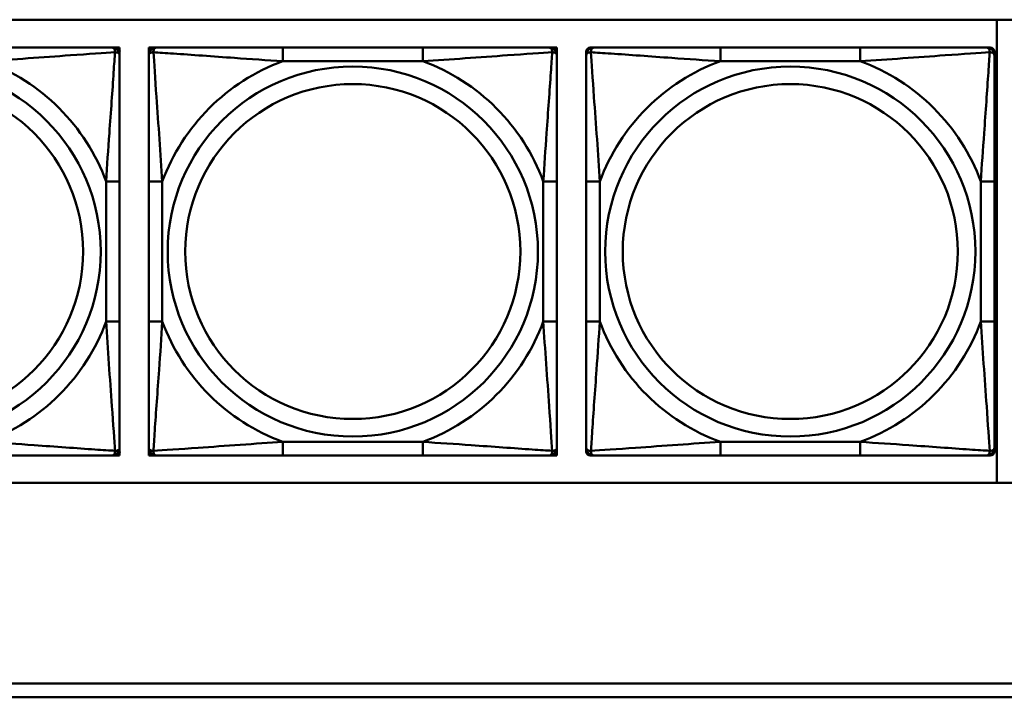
# Model space of a CAD drawing. Header units: inches. Extents: x 9.4 to 55.3, y 0.3 to 33.1.
# Tile 89 of 173: x 24.6 to 26.1, y 14.5 to 15.5. Entities that reach past the tile are written whole.
import ezdxf

# ---------------------------------------------------------------- set-up
doc = ezdxf.new("R2010")
doc.units = ezdxf.units.IN
doc.header["$MEASUREMENT"] = 0
doc.layers.add('Visible Edges(ANSI)', color=7, linetype='Continuous', lineweight=50)
doc.layers.add('Visible Tangent Edges(ANSI)', color=7, linetype='Continuous', lineweight=50)

msp = doc.modelspace()

# ---------------------------------------------------------------- linework, layer by layer
at = {"layer": 'Visible Edges(ANSI)'}
for p, q in [((23.5252, 15.4665), (28.6105, 15.4665)), ((26.0575, 15.4665), (26.0575, 14.796)), ((24.7766, 15.4262), (24.7825, 15.4262)), ((24.7825, 15.4262), (24.7884, 15.4262)), ((24.7884, 15.4262), (24.7884, 15.4203)), ((24.7884, 15.4203), (24.7884, 15.4144)), ((24.8304, 15.4262), (24.8363, 15.4262)), ((24.8304, 15.4203), (24.8304, 15.4262)), ((24.8304, 15.4144), (24.8304, 15.4203)), ((24.8363, 15.4262), (24.8422, 15.4262)), ((25.2269, 15.4262), (25.0246, 15.4262)), ((25.4092, 15.4262), (25.4151, 15.4262)), ((25.4151, 15.4262), (25.421, 15.4262)), ((25.421, 15.4262), (25.421, 15.4203)), ((25.421, 15.4203), (25.421, 15.4144)), ((25.4634, 15.4144), (25.4634, 15.4203)), ((25.4693, 15.4262), (25.4752, 15.4262)), ((25.8598, 15.4262), (25.6575, 15.4262)), ((26.0421, 15.4262), (26.048, 15.4262)), ((26.0539, 15.4203), (26.0539, 15.4144)), ((24.7884, 15.0298), (24.7884, 15.2321)), ((24.8304, 15.2321), (24.8304, 15.0298)), ((25.421, 15.0298), (25.421, 15.2321)), ((25.4634, 15.2321), (25.4634, 15.0298)), ((26.0539, 15.0298), (26.0539, 15.2321)), ((24.7884, 14.8474), (24.7884, 14.8415)), ((24.8304, 14.8415), (24.8304, 14.8474)), ((25.421, 14.8474), (25.421, 14.8415)), ((25.4634, 14.8415), (25.4634, 14.8474)), ((26.0539, 14.8474), (26.0539, 14.8415)), ((24.7825, 14.8356), (24.7766, 14.8356)), ((24.7884, 14.8356), (24.7825, 14.8356)), ((24.7884, 14.8415), (24.7884, 14.8356)), ((24.8304, 14.8356), (24.8304, 14.8415)), ((24.8363, 14.8356), (24.8304, 14.8356)), ((24.8422, 14.8356), (24.8363, 14.8356)), ((25.0246, 14.8356), (25.2269, 14.8356)), ((25.4151, 14.8356), (25.4092, 14.8356)), ((25.421, 14.8356), (25.4151, 14.8356)), ((25.421, 14.8415), (25.421, 14.8356)), ((25.4752, 14.8356), (25.4693, 14.8356)), ((25.6575, 14.8356), (25.8598, 14.8356)), ((26.048, 14.8356), (26.0421, 14.8356)), ((28.6105, 14.796), (23.5252, 14.796)), ((24.3296, 14.5056), (31.7766, 14.5056)), ((31.7766, 14.4856), (24.3296, 14.4856))]:
    msp.add_line(p, q, dxfattribs=at)
for centre, radius, start, end in [((24.7766, 15.4144), 0.0118, 0, 90), ((24.7825, 15.4203), 0.00591, 0, 90), ((24.8363, 15.4203), 0.00591, 90, 180), ((24.8422, 15.4144), 0.0118, 90, 180), ((25.4092, 15.4144), 0.0118, 0, 90), ((25.4151, 15.4203), 0.00591, 0, 90), ((25.4693, 15.4203), 0.00591, 90, 180), ((25.4752, 15.4144), 0.0118, 90, 180), ((26.0421, 15.4144), 0.0118, 0, 90), ((26.048, 15.4203), 0.00591, 0, 90), ((24.7766, 14.8474), 0.0118, 270, 0), ((24.8422, 14.8474), 0.0118, 180, 270), ((25.4092, 14.8474), 0.0118, 270, 0), ((25.4752, 14.8474), 0.0118, 180, 270), ((26.0421, 14.8474), 0.0118, 270, 0), ((24.7825, 14.8415), 0.00591, 270, 0), ((24.8363, 14.8415), 0.00591, 180, 270), ((25.4151, 14.8415), 0.00591, 270, 0), ((25.4693, 14.8415), 0.00591, 180, 270), ((26.048, 14.8415), 0.00591, 270, 0)]:
    msp.add_arc(centre, radius, start, end, dxfattribs=at)
for points, knots in [([(24.7766, 15.4262), (24.7709, 15.4262), (24.7584, 15.4262), (24.7432, 15.4262), (24.7197, 15.4262), (24.6906, 15.4262), (24.6615, 15.4262), (24.6394, 15.4262), (24.6167, 15.4262), (24.5943, 15.4262)], [-0.7968224, -0.7968224, -0.7968224, -0.7968224, -0.6514613, -0.6514613, -0.6514613, -0.427691, -0.427691, -0.427691, -0.2569517, -0.2569517, -0.2569517, -0.2569517]), ([(24.7884, 15.2321), (24.7884, 15.2557), (24.7884, 15.2797), (24.7884, 15.3031), (24.7884, 15.3338), (24.7884, 15.3646), (24.7884, 15.3879), (24.7884, 15.3999), (24.7884, 15.4095), (24.7884, 15.4144)], [0.2569537, 0.2569537, 0.2569537, 0.2569537, 0.4371919, 0.4371919, 0.4371919, 0.6739428, 0.6739428, 0.6739428, 0.7963818, 0.7963818, 0.7963818, 0.7963818]), ([(24.8304, 15.4144), (24.8304, 15.4086), (24.8304, 15.3962), (24.8304, 15.3809), (24.8304, 15.3575), (24.8304, 15.3284), (24.8304, 15.2993), (24.8304, 15.2771), (24.8304, 15.2545), (24.8304, 15.2321)], [-0.7968224, -0.7968224, -0.7968224, -0.7968224, -0.6514613, -0.6514613, -0.6514613, -0.427691, -0.427691, -0.427691, -0.2569517, -0.2569517, -0.2569517, -0.2569517]), ([(25.0246, 15.4262), (25.0009, 15.4262), (24.9769, 15.4262), (24.9535, 15.4262), (24.9229, 15.4262), (24.892, 15.4262), (24.8687, 15.4262), (24.8567, 15.4262), (24.8471, 15.4262), (24.8422, 15.4262)], [0.2569537, 0.2569537, 0.2569537, 0.2569537, 0.4371919, 0.4371919, 0.4371919, 0.6739428, 0.6739428, 0.6739428, 0.7963818, 0.7963818, 0.7963818, 0.7963818]), ([(25.4092, 15.4262), (25.4034, 15.4262), (25.3909, 15.4262), (25.3757, 15.4262), (25.3523, 15.4262), (25.3232, 15.4262), (25.2941, 15.4262), (25.2719, 15.4262), (25.2493, 15.4262), (25.2269, 15.4262)], [-0.7968224, -0.7968224, -0.7968224, -0.7968224, -0.6514613, -0.6514613, -0.6514613, -0.427691, -0.427691, -0.427691, -0.2569517, -0.2569517, -0.2569517, -0.2569517]), ([(25.421, 15.2321), (25.421, 15.2557), (25.421, 15.2797), (25.421, 15.3031), (25.421, 15.3338), (25.421, 15.3646), (25.421, 15.3879), (25.421, 15.3999), (25.421, 15.4095), (25.421, 15.4144)], [0.2569537, 0.2569537, 0.2569537, 0.2569537, 0.4371919, 0.4371919, 0.4371919, 0.6739428, 0.6739428, 0.6739428, 0.7963818, 0.7963818, 0.7963818, 0.7963818]), ([(25.4634, 15.4144), (25.4634, 15.4086), (25.4634, 15.3962), (25.4634, 15.3809), (25.4634, 15.3575), (25.4634, 15.3284), (25.4634, 15.2993), (25.4634, 15.2771), (25.4634, 15.2545), (25.4634, 15.2321)], [-0.7968224, -0.7968224, -0.7968224, -0.7968224, -0.6514613, -0.6514613, -0.6514613, -0.427691, -0.427691, -0.427691, -0.2569517, -0.2569517, -0.2569517, -0.2569517]), ([(25.6575, 15.4262), (25.6338, 15.4262), (25.6098, 15.4262), (25.5865, 15.4262), (25.5558, 15.4262), (25.5249, 15.4262), (25.5017, 15.4262), (25.4897, 15.4262), (25.48, 15.4262), (25.4752, 15.4262)], [0.2569537, 0.2569537, 0.2569537, 0.2569537, 0.4371919, 0.4371919, 0.4371919, 0.6739428, 0.6739428, 0.6739428, 0.7963818, 0.7963818, 0.7963818, 0.7963818]), ([(26.0421, 15.4262), (26.0364, 15.4262), (26.0239, 15.4262), (26.0087, 15.4262), (25.9852, 15.4262), (25.9561, 15.4262), (25.927, 15.4262), (25.9049, 15.4262), (25.8822, 15.4262), (25.8598, 15.4262)], [-0.7968224, -0.7968224, -0.7968224, -0.7968224, -0.6514613, -0.6514613, -0.6514613, -0.427691, -0.427691, -0.427691, -0.2569517, -0.2569517, -0.2569517, -0.2569517]), ([(26.0539, 15.2321), (26.0539, 15.2557), (26.0539, 15.2797), (26.0539, 15.3031), (26.0539, 15.3338), (26.0539, 15.3646), (26.0539, 15.3879), (26.0539, 15.3999), (26.0539, 15.4095), (26.0539, 15.4144)], [0.2569537, 0.2569537, 0.2569537, 0.2569537, 0.4371919, 0.4371919, 0.4371919, 0.6739428, 0.6739428, 0.6739428, 0.7963818, 0.7963818, 0.7963818, 0.7963818]), ([(24.7884, 14.8474), (24.7884, 14.8532), (24.7884, 14.8657), (24.7884, 14.8809), (24.7884, 14.9043), (24.7884, 14.9334), (24.7884, 14.9625), (24.7884, 14.9847), (24.7884, 15.0074), (24.7884, 15.0298)], [-0.7968224, -0.7968224, -0.7968224, -0.7968224, -0.6514613, -0.6514613, -0.6514613, -0.427691, -0.427691, -0.427691, -0.2569517, -0.2569517, -0.2569517, -0.2569517]), ([(24.8304, 15.0298), (24.8304, 15.0061), (24.8304, 14.9821), (24.8304, 14.9587), (24.8304, 14.9281), (24.8304, 14.8972), (24.8304, 14.8739), (24.8304, 14.8619), (24.8304, 14.8523), (24.8304, 14.8474)], [0.2569537, 0.2569537, 0.2569537, 0.2569537, 0.4371919, 0.4371919, 0.4371919, 0.6739428, 0.6739428, 0.6739428, 0.7963818, 0.7963818, 0.7963818, 0.7963818]), ([(25.421, 14.8474), (25.421, 14.8532), (25.421, 14.8657), (25.421, 14.8809), (25.421, 14.9043), (25.421, 14.9334), (25.421, 14.9625), (25.421, 14.9847), (25.421, 15.0074), (25.421, 15.0298)], [-0.7968224, -0.7968224, -0.7968224, -0.7968224, -0.6514613, -0.6514613, -0.6514613, -0.427691, -0.427691, -0.427691, -0.2569517, -0.2569517, -0.2569517, -0.2569517]), ([(25.4634, 15.0298), (25.4634, 15.0061), (25.4634, 14.9821), (25.4634, 14.9587), (25.4634, 14.9281), (25.4634, 14.8972), (25.4634, 14.8739), (25.4634, 14.8619), (25.4634, 14.8523), (25.4634, 14.8474)], [0.2569537, 0.2569537, 0.2569537, 0.2569537, 0.4371919, 0.4371919, 0.4371919, 0.6739428, 0.6739428, 0.6739428, 0.7963818, 0.7963818, 0.7963818, 0.7963818]), ([(26.0539, 14.8474), (26.0539, 14.8532), (26.0539, 14.8657), (26.0539, 14.8809), (26.0539, 14.9043), (26.0539, 14.9334), (26.0539, 14.9625), (26.0539, 14.9847), (26.0539, 15.0074), (26.0539, 15.0298)], [-0.7968224, -0.7968224, -0.7968224, -0.7968224, -0.6514613, -0.6514613, -0.6514613, -0.427691, -0.427691, -0.427691, -0.2569517, -0.2569517, -0.2569517, -0.2569517]), ([(24.5943, 14.8356), (24.618, 14.8356), (24.642, 14.8356), (24.6653, 14.8356), (24.696, 14.8356), (24.7269, 14.8356), (24.7501, 14.8356), (24.7621, 14.8356), (24.7718, 14.8356), (24.7766, 14.8356)], [0.2569537, 0.2569537, 0.2569537, 0.2569537, 0.4371919, 0.4371919, 0.4371919, 0.6739428, 0.6739428, 0.6739428, 0.7963818, 0.7963818, 0.7963818, 0.7963818]), ([(24.8422, 14.8356), (24.848, 14.8356), (24.8605, 14.8356), (24.8757, 14.8356), (24.8991, 14.8356), (24.9282, 14.8356), (24.9573, 14.8356), (24.9795, 14.8356), (25.0021, 14.8356), (25.0246, 14.8356)], [-0.7968224, -0.7968224, -0.7968224, -0.7968224, -0.6514613, -0.6514613, -0.6514613, -0.427691, -0.427691, -0.427691, -0.2569517, -0.2569517, -0.2569517, -0.2569517]), ([(25.2269, 14.8356), (25.2505, 14.8356), (25.2745, 14.8356), (25.2979, 14.8356), (25.3286, 14.8356), (25.3594, 14.8356), (25.3827, 14.8356), (25.3947, 14.8356), (25.4043, 14.8356), (25.4092, 14.8356)], [0.2569537, 0.2569537, 0.2569537, 0.2569537, 0.4371919, 0.4371919, 0.4371919, 0.6739428, 0.6739428, 0.6739428, 0.7963818, 0.7963818, 0.7963818, 0.7963818]), ([(25.4752, 14.8356), (25.4809, 14.8356), (25.4934, 14.8356), (25.5086, 14.8356), (25.532, 14.8356), (25.5612, 14.8356), (25.5902, 14.8356), (25.6124, 14.8356), (25.6351, 14.8356), (25.6575, 14.8356)], [-0.7968224, -0.7968224, -0.7968224, -0.7968224, -0.6514613, -0.6514613, -0.6514613, -0.427691, -0.427691, -0.427691, -0.2569517, -0.2569517, -0.2569517, -0.2569517]), ([(25.8598, 14.8356), (25.8834, 14.8356), (25.9074, 14.8356), (25.9308, 14.8356), (25.9615, 14.8356), (25.9924, 14.8356), (26.0156, 14.8356), (26.0276, 14.8356), (26.0372, 14.8356), (26.0421, 14.8356)], [0.2569537, 0.2569537, 0.2569537, 0.2569537, 0.4371919, 0.4371919, 0.4371919, 0.6739428, 0.6739428, 0.6739428, 0.7963818, 0.7963818, 0.7963818, 0.7963818])]:
    msp.add_open_spline(points, degree=3, knots=knots, dxfattribs=at)
at = {"layer": 'Visible Tangent Edges(ANSI)'}
for p, q in [((25.0246, 15.4262), (25.0246, 15.4065)), ((25.2269, 15.4262), (25.2269, 15.4065)), ((25.6575, 15.4262), (25.6575, 15.4065)), ((25.8598, 15.4262), (25.8598, 15.4065)), ((25.0246, 15.4065), (25.2269, 15.4065)), ((25.6575, 15.4065), (25.8598, 15.4065)), ((24.7687, 15.2321), (24.7687, 15.0298)), ((24.7884, 15.2321), (24.7687, 15.2321)), ((24.8304, 15.2321), (24.8501, 15.2321)), ((24.8501, 15.0298), (24.8501, 15.2321)), ((25.4013, 15.2321), (25.4013, 15.0298)), ((25.421, 15.2321), (25.4013, 15.2321)), ((25.4634, 15.2321), (25.4831, 15.2321)), ((25.4831, 15.0298), (25.4831, 15.2321)), ((26.0342, 15.2321), (26.0342, 15.0298)), ((26.0539, 15.2321), (26.0342, 15.2321)), ((24.7884, 15.0298), (24.7687, 15.0298)), ((24.8304, 15.0298), (24.8501, 15.0298)), ((25.421, 15.0298), (25.4013, 15.0298)), ((25.4634, 15.0298), (25.4831, 15.0298)), ((26.0539, 15.0298), (26.0342, 15.0298)), ((25.2269, 14.8553), (25.0246, 14.8553)), ((25.0246, 14.8356), (25.0246, 14.8553)), ((25.2269, 14.8356), (25.2269, 14.8553)), ((25.8598, 14.8553), (25.6575, 14.8553)), ((25.6575, 14.8356), (25.6575, 14.8553)), ((25.8598, 14.8356), (25.8598, 14.8553))]:
    msp.add_line(p, q, dxfattribs=at)
for centre, radius in [((24.4932, 15.1309), 0.2678), ((25.1257, 15.1309), 0.2678), ((25.7586, 15.1309), 0.2678), ((24.4932, 15.1309), 0.2424), ((25.1257, 15.1309), 0.2424), ((25.7586, 15.1309), 0.2424)]:
    msp.add_circle(centre, radius, dxfattribs=at)
for centre, start, end in [((24.4932, 15.1309), 20.1547, 69.8453), ((25.1257, 15.1309), 110.1547, 159.8453), ((25.1257, 15.1309), 20.1547, 69.8453), ((25.7586, 15.1309), 110.1547, 159.8453), ((25.7586, 15.1309), 20.1547, 69.8453), ((24.4932, 15.1309), 290.1547, 339.8453), ((25.1257, 15.1309), 200.1547, 249.8453), ((25.1257, 15.1309), 290.1547, 339.8453), ((25.7586, 15.1309), 200.1547, 249.8453), ((25.7586, 15.1309), 290.1547, 339.8453)]:
    msp.add_arc(centre, 0.2936, start, end, dxfattribs=at)
for points, knots in [([(24.5943, 15.4065), (24.6348, 15.4089), (24.6771, 15.4122), (24.7428, 15.4168), (24.7672, 15.4184), (24.7816, 15.4193)], [0.2569517, 0.2569517, 0.2569517, 0.2569517, 0.5559983, 0.5559983, 0.7482818, 0.7482818, 0.7482818, 0.7482818]), ([(24.7816, 15.4193), (24.7811, 15.4117), (24.7804, 15.4017), (24.778, 15.3646), (24.7757, 15.3329), (24.7718, 15.2787), (24.7702, 15.2554), (24.7687, 15.2321)], [-0.7478145, -0.7478145, -0.7478145, -0.7478145, -0.6493253, -0.6493253, -0.427691, -0.427691, -0.2569537, -0.2569537, -0.2569537, -0.2569537]), ([(24.7766, 15.4262), (24.7772, 15.4262), (24.7777, 15.4261), (24.7785, 15.4259), (24.7789, 15.4257), (24.7795, 15.4253), (24.7797, 15.4251), (24.78, 15.4248), (24.7801, 15.4247), (24.7805, 15.4243), (24.7807, 15.424), (24.7811, 15.423), (24.7813, 15.4224), (24.7815, 15.4209), (24.7816, 15.4202), (24.7816, 15.4193)], [-0.0532704, -0.0532704, -0.0532704, -0.0532704, -0.04377373, -0.04377373, -0.03521335, -0.03521335, -0.02986312, -0.02986312, -0.02651922, -0.02651922, -0.01983142, -0.01983142, -0.00913095, -0.00913095, 0.00023197, 0.00023197, 0.00023197, 0.00023197]), ([(24.7816, 15.4193), (24.7824, 15.4194), (24.7832, 15.4193), (24.7846, 15.4191), (24.7853, 15.4189), (24.7862, 15.4184), (24.7865, 15.4182), (24.7869, 15.4179), (24.7871, 15.4178), (24.7874, 15.4175), (24.7875, 15.4173), (24.7879, 15.4167), (24.7881, 15.4163), (24.7884, 15.4154), (24.7884, 15.4149), (24.7884, 15.4144)], [-0.00023197, -0.00023197, -0.00023197, -0.00023197, 0.00913095, 0.00913095, 0.01983142, 0.01983142, 0.02651922, 0.02651922, 0.02986312, 0.02986312, 0.03521335, 0.03521335, 0.04377373, 0.04377373, 0.0532704, 0.0532704, 0.0532704, 0.0532704]), ([(24.8304, 15.4144), (24.8304, 15.4149), (24.8305, 15.4154), (24.8307, 15.4163), (24.8309, 15.4167), (24.8313, 15.4173), (24.8315, 15.4175), (24.8318, 15.4178), (24.8319, 15.4179), (24.8323, 15.4182), (24.8327, 15.4184), (24.8336, 15.4189), (24.8342, 15.4191), (24.8357, 15.4193), (24.8364, 15.4194), (24.8373, 15.4193)], [-0.0532704, -0.0532704, -0.0532704, -0.0532704, -0.04377373, -0.04377373, -0.03521335, -0.03521335, -0.02986312, -0.02986312, -0.02651922, -0.02651922, -0.01983142, -0.01983142, -0.00913095, -0.00913095, 0.00023197, 0.00023197, 0.00023197, 0.00023197]), ([(24.8373, 15.4193), (24.8373, 15.4202), (24.8373, 15.4209), (24.8375, 15.4224), (24.8377, 15.423), (24.8382, 15.424), (24.8384, 15.4243), (24.8387, 15.4247), (24.8388, 15.4248), (24.8391, 15.4251), (24.8393, 15.4253), (24.8399, 15.4257), (24.8403, 15.4259), (24.8412, 15.4261), (24.8417, 15.4262), (24.8422, 15.4262)], [-0.00023197, -0.00023197, -0.00023197, -0.00023197, 0.00913095, 0.00913095, 0.01983142, 0.01983142, 0.02651922, 0.02651922, 0.02986312, 0.02986312, 0.03521335, 0.03521335, 0.04377373, 0.04377373, 0.0532704, 0.0532704, 0.0532704, 0.0532704]), ([(24.8373, 15.4193), (24.8449, 15.4188), (24.8549, 15.4182), (24.892, 15.4157), (24.9237, 15.4134), (24.978, 15.4095), (25.0012, 15.4079), (25.0246, 15.4065)], [-0.7478145, -0.7478145, -0.7478145, -0.7478145, -0.6493253, -0.6493253, -0.427691, -0.427691, -0.2569537, -0.2569537, -0.2569537, -0.2569537]), ([(24.8501, 15.2321), (24.8477, 15.2725), (24.8444, 15.3149), (24.8398, 15.3806), (24.8382, 15.405), (24.8373, 15.4193)], [0.2569517, 0.2569517, 0.2569517, 0.2569517, 0.5559983, 0.5559983, 0.7482818, 0.7482818, 0.7482818, 0.7482818]), ([(25.2269, 15.4065), (25.2673, 15.4089), (25.3097, 15.4122), (25.3753, 15.4168), (25.3998, 15.4184), (25.4141, 15.4193)], [0.2569517, 0.2569517, 0.2569517, 0.2569517, 0.5559983, 0.5559983, 0.7482818, 0.7482818, 0.7482818, 0.7482818]), ([(25.4141, 15.4193), (25.4136, 15.4117), (25.413, 15.4017), (25.4105, 15.3646), (25.4082, 15.3329), (25.4043, 15.2787), (25.4027, 15.2554), (25.4013, 15.2321)], [-0.7478145, -0.7478145, -0.7478145, -0.7478145, -0.6493253, -0.6493253, -0.427691, -0.427691, -0.2569537, -0.2569537, -0.2569537, -0.2569537]), ([(25.4092, 15.4262), (25.4097, 15.4262), (25.4102, 15.4261), (25.4111, 15.4259), (25.4115, 15.4257), (25.4121, 15.4253), (25.4123, 15.4251), (25.4126, 15.4248), (25.4127, 15.4247), (25.413, 15.4243), (25.4132, 15.424), (25.4137, 15.423), (25.4139, 15.4224), (25.4141, 15.4209), (25.4141, 15.4202), (25.4141, 15.4193)], [-0.0532704, -0.0532704, -0.0532704, -0.0532704, -0.04377373, -0.04377373, -0.03521335, -0.03521335, -0.02986312, -0.02986312, -0.02651922, -0.02651922, -0.01983142, -0.01983142, -0.00913095, -0.00913095, 0.00023197, 0.00023197, 0.00023197, 0.00023197]), ([(25.4141, 15.4193), (25.415, 15.4194), (25.4157, 15.4193), (25.4172, 15.4191), (25.4178, 15.4189), (25.4188, 15.4184), (25.4191, 15.4182), (25.4195, 15.4179), (25.4196, 15.4178), (25.4199, 15.4175), (25.4201, 15.4173), (25.4205, 15.4167), (25.4207, 15.4163), (25.4209, 15.4154), (25.421, 15.4149), (25.421, 15.4144)], [-0.00023197, -0.00023197, -0.00023197, -0.00023197, 0.00913095, 0.00913095, 0.01983142, 0.01983142, 0.02651922, 0.02651922, 0.02986312, 0.02986312, 0.03521335, 0.03521335, 0.04377373, 0.04377373, 0.0532704, 0.0532704, 0.0532704, 0.0532704]), ([(25.4634, 15.4144), (25.4634, 15.4149), (25.4634, 15.4154), (25.4637, 15.4163), (25.4639, 15.4167), (25.4642, 15.4173), (25.4644, 15.4175), (25.4647, 15.4178), (25.4649, 15.4179), (25.4653, 15.4182), (25.4656, 15.4184), (25.4665, 15.4189), (25.4672, 15.4191), (25.4686, 15.4193), (25.4694, 15.4194), (25.4702, 15.4193)], [-0.0532704, -0.0532704, -0.0532704, -0.0532704, -0.04377373, -0.04377373, -0.03521335, -0.03521335, -0.02986312, -0.02986312, -0.02651922, -0.02651922, -0.01983142, -0.01983142, -0.00913095, -0.00913095, 0.00023197, 0.00023197, 0.00023197, 0.00023197]), ([(25.4702, 15.4193), (25.4702, 15.4202), (25.4703, 15.4209), (25.4705, 15.4224), (25.4707, 15.423), (25.4711, 15.424), (25.4713, 15.4243), (25.4717, 15.4247), (25.4718, 15.4248), (25.4721, 15.4251), (25.4723, 15.4253), (25.4729, 15.4257), (25.4733, 15.4259), (25.4741, 15.4261), (25.4746, 15.4262), (25.4752, 15.4262)], [-0.00023197, -0.00023197, -0.00023197, -0.00023197, 0.00913095, 0.00913095, 0.01983142, 0.01983142, 0.02651922, 0.02651922, 0.02986312, 0.02986312, 0.03521335, 0.03521335, 0.04377373, 0.04377373, 0.0532704, 0.0532704, 0.0532704, 0.0532704]), ([(25.4702, 15.4193), (25.4779, 15.4188), (25.4879, 15.4182), (25.5249, 15.4157), (25.5566, 15.4134), (25.6109, 15.4095), (25.6341, 15.4079), (25.6575, 15.4065)], [-0.7478145, -0.7478145, -0.7478145, -0.7478145, -0.6493253, -0.6493253, -0.427691, -0.427691, -0.2569537, -0.2569537, -0.2569537, -0.2569537]), ([(25.4831, 15.2321), (25.4807, 15.2725), (25.4774, 15.3149), (25.4727, 15.3806), (25.4711, 15.405), (25.4702, 15.4193)], [0.2569517, 0.2569517, 0.2569517, 0.2569517, 0.5559983, 0.5559983, 0.7482818, 0.7482818, 0.7482818, 0.7482818]), ([(25.8598, 15.4065), (25.9003, 15.4089), (25.9426, 15.4122), (26.0083, 15.4168), (26.0327, 15.4184), (26.0471, 15.4193)], [0.2569517, 0.2569517, 0.2569517, 0.2569517, 0.5559983, 0.5559983, 0.7482818, 0.7482818, 0.7482818, 0.7482818]), ([(26.0471, 15.4193), (26.0466, 15.4117), (26.0459, 15.4017), (26.0434, 15.3646), (26.0412, 15.3329), (26.0373, 15.2787), (26.0356, 15.2554), (26.0342, 15.2321)], [-0.7478145, -0.7478145, -0.7478145, -0.7478145, -0.6493253, -0.6493253, -0.427691, -0.427691, -0.2569537, -0.2569537, -0.2569537, -0.2569537]), ([(26.0421, 15.4262), (26.0426, 15.4262), (26.0431, 15.4261), (26.044, 15.4259), (26.0444, 15.4257), (26.045, 15.4253), (26.0452, 15.4251), (26.0455, 15.4248), (26.0456, 15.4247), (26.046, 15.4243), (26.0462, 15.424), (26.0466, 15.423), (26.0468, 15.4224), (26.047, 15.4209), (26.0471, 15.4202), (26.0471, 15.4193)], [-0.0532704, -0.0532704, -0.0532704, -0.0532704, -0.04377373, -0.04377373, -0.03521335, -0.03521335, -0.02986312, -0.02986312, -0.02651922, -0.02651922, -0.01983142, -0.01983142, -0.00913095, -0.00913095, 0.00023197, 0.00023197, 0.00023197, 0.00023197]), ([(26.0471, 15.4193), (26.0479, 15.4194), (26.0487, 15.4193), (26.0501, 15.4191), (26.0508, 15.4189), (26.0517, 15.4184), (26.052, 15.4182), (26.0524, 15.4179), (26.0526, 15.4178), (26.0529, 15.4175), (26.053, 15.4173), (26.0534, 15.4167), (26.0536, 15.4163), (26.0539, 15.4154), (26.0539, 15.4149), (26.0539, 15.4144)], [-0.00023197, -0.00023197, -0.00023197, -0.00023197, 0.00913095, 0.00913095, 0.01983142, 0.01983142, 0.02651922, 0.02651922, 0.02986312, 0.02986312, 0.03521335, 0.03521335, 0.04377373, 0.04377373, 0.0532704, 0.0532704, 0.0532704, 0.0532704]), ([(24.7687, 15.0298), (24.7711, 14.9893), (24.7744, 14.9469), (24.779, 14.8813), (24.7807, 14.8568), (24.7816, 14.8425)], [0.2569517, 0.2569517, 0.2569517, 0.2569517, 0.5559983, 0.5559983, 0.7482818, 0.7482818, 0.7482818, 0.7482818]), ([(24.8373, 14.8425), (24.8378, 14.8501), (24.8384, 14.8602), (24.8409, 14.8972), (24.8432, 14.9289), (24.8471, 14.9832), (24.8487, 15.0064), (24.8501, 15.0298)], [-0.7478145, -0.7478145, -0.7478145, -0.7478145, -0.6493253, -0.6493253, -0.427691, -0.427691, -0.2569537, -0.2569537, -0.2569537, -0.2569537]), ([(25.4013, 15.0298), (25.4037, 14.9893), (25.407, 14.9469), (25.4116, 14.8813), (25.4132, 14.8568), (25.4141, 14.8425)], [0.2569517, 0.2569517, 0.2569517, 0.2569517, 0.5559983, 0.5559983, 0.7482818, 0.7482818, 0.7482818, 0.7482818]), ([(25.4702, 14.8425), (25.4707, 14.8501), (25.4714, 14.8602), (25.4738, 14.8972), (25.4761, 14.9289), (25.48, 14.9832), (25.4816, 15.0064), (25.4831, 15.0298)], [-0.7478145, -0.7478145, -0.7478145, -0.7478145, -0.6493253, -0.6493253, -0.427691, -0.427691, -0.2569537, -0.2569537, -0.2569537, -0.2569537]), ([(26.0342, 15.0298), (26.0366, 14.9893), (26.0399, 14.9469), (26.0445, 14.8813), (26.0461, 14.8568), (26.0471, 14.8425)], [0.2569517, 0.2569517, 0.2569517, 0.2569517, 0.5559983, 0.5559983, 0.7482818, 0.7482818, 0.7482818, 0.7482818]), ([(24.7816, 14.8425), (24.7739, 14.843), (24.7639, 14.8436), (24.7269, 14.8461), (24.6952, 14.8484), (24.6409, 14.8523), (24.6177, 14.8539), (24.5943, 14.8553)], [-0.7478145, -0.7478145, -0.7478145, -0.7478145, -0.6493253, -0.6493253, -0.427691, -0.427691, -0.2569537, -0.2569537, -0.2569537, -0.2569537]), ([(24.7884, 14.8474), (24.7884, 14.8469), (24.7884, 14.8464), (24.7881, 14.8455), (24.7879, 14.8451), (24.7875, 14.8446), (24.7874, 14.8443), (24.7871, 14.844), (24.7869, 14.8439), (24.7865, 14.8436), (24.7862, 14.8434), (24.7853, 14.843), (24.7846, 14.8428), (24.7832, 14.8425), (24.7824, 14.8425), (24.7816, 14.8425)], [-0.0532704, -0.0532704, -0.0532704, -0.0532704, -0.04377373, -0.04377373, -0.03521335, -0.03521335, -0.02986312, -0.02986312, -0.02651922, -0.02651922, -0.01983142, -0.01983142, -0.00913095, -0.00913095, 0.00023197, 0.00023197, 0.00023197, 0.00023197]), ([(24.8373, 14.8425), (24.8364, 14.8425), (24.8357, 14.8425), (24.8342, 14.8428), (24.8336, 14.843), (24.8327, 14.8434), (24.8323, 14.8436), (24.8319, 14.8439), (24.8318, 14.844), (24.8315, 14.8443), (24.8313, 14.8446), (24.8309, 14.8451), (24.8307, 14.8455), (24.8305, 14.8464), (24.8304, 14.8469), (24.8304, 14.8474)], [-0.00023197, -0.00023197, -0.00023197, -0.00023197, 0.00913095, 0.00913095, 0.01983142, 0.01983142, 0.02651922, 0.02651922, 0.02986312, 0.02986312, 0.03521335, 0.03521335, 0.04377373, 0.04377373, 0.0532704, 0.0532704, 0.0532704, 0.0532704]), ([(25.0246, 14.8553), (24.9841, 14.8529), (24.9417, 14.8496), (24.8761, 14.845), (24.8516, 14.8434), (24.8373, 14.8425)], [0.2569517, 0.2569517, 0.2569517, 0.2569517, 0.5559983, 0.5559983, 0.7482818, 0.7482818, 0.7482818, 0.7482818]), ([(25.4141, 14.8425), (25.4065, 14.843), (25.3965, 14.8436), (25.3594, 14.8461), (25.3277, 14.8484), (25.2735, 14.8523), (25.2502, 14.8539), (25.2269, 14.8553)], [-0.7478145, -0.7478145, -0.7478145, -0.7478145, -0.6493253, -0.6493253, -0.427691, -0.427691, -0.2569537, -0.2569537, -0.2569537, -0.2569537]), ([(25.421, 14.8474), (25.421, 14.8469), (25.4209, 14.8464), (25.4207, 14.8455), (25.4205, 14.8451), (25.4201, 14.8446), (25.4199, 14.8443), (25.4196, 14.844), (25.4195, 14.8439), (25.4191, 14.8436), (25.4188, 14.8434), (25.4178, 14.843), (25.4172, 14.8428), (25.4157, 14.8425), (25.415, 14.8425), (25.4141, 14.8425)], [-0.0532704, -0.0532704, -0.0532704, -0.0532704, -0.04377373, -0.04377373, -0.03521335, -0.03521335, -0.02986312, -0.02986312, -0.02651922, -0.02651922, -0.01983142, -0.01983142, -0.00913095, -0.00913095, 0.00023197, 0.00023197, 0.00023197, 0.00023197]), ([(25.4702, 14.8425), (25.4694, 14.8425), (25.4686, 14.8425), (25.4672, 14.8428), (25.4665, 14.843), (25.4656, 14.8434), (25.4653, 14.8436), (25.4649, 14.8439), (25.4647, 14.844), (25.4644, 14.8443), (25.4642, 14.8446), (25.4639, 14.8451), (25.4637, 14.8455), (25.4634, 14.8464), (25.4634, 14.8469), (25.4634, 14.8474)], [-0.00023197, -0.00023197, -0.00023197, -0.00023197, 0.00913095, 0.00913095, 0.01983142, 0.01983142, 0.02651922, 0.02651922, 0.02986312, 0.02986312, 0.03521335, 0.03521335, 0.04377373, 0.04377373, 0.0532704, 0.0532704, 0.0532704, 0.0532704]), ([(25.6575, 14.8553), (25.617, 14.8529), (25.5746, 14.8496), (25.509, 14.845), (25.4846, 14.8434), (25.4702, 14.8425)], [0.2569517, 0.2569517, 0.2569517, 0.2569517, 0.5559983, 0.5559983, 0.7482818, 0.7482818, 0.7482818, 0.7482818]), ([(26.0471, 14.8425), (26.0394, 14.843), (26.0294, 14.8436), (25.9924, 14.8461), (25.9606, 14.8484), (25.9064, 14.8523), (25.8832, 14.8539), (25.8598, 14.8553)], [-0.7478145, -0.7478145, -0.7478145, -0.7478145, -0.6493253, -0.6493253, -0.427691, -0.427691, -0.2569537, -0.2569537, -0.2569537, -0.2569537]), ([(26.0539, 14.8474), (26.0539, 14.8469), (26.0539, 14.8464), (26.0536, 14.8455), (26.0534, 14.8451), (26.053, 14.8446), (26.0529, 14.8443), (26.0526, 14.844), (26.0524, 14.8439), (26.052, 14.8436), (26.0517, 14.8434), (26.0508, 14.843), (26.0501, 14.8428), (26.0487, 14.8425), (26.0479, 14.8425), (26.0471, 14.8425)], [-0.0532704, -0.0532704, -0.0532704, -0.0532704, -0.04377373, -0.04377373, -0.03521335, -0.03521335, -0.02986312, -0.02986312, -0.02651922, -0.02651922, -0.01983142, -0.01983142, -0.00913095, -0.00913095, 0.00023197, 0.00023197, 0.00023197, 0.00023197]), ([(24.7816, 14.8425), (24.7816, 14.8416), (24.7815, 14.8409), (24.7813, 14.8394), (24.7811, 14.8388), (24.7807, 14.8379), (24.7805, 14.8375), (24.7801, 14.8371), (24.78, 14.837), (24.7797, 14.8367), (24.7795, 14.8365), (24.7789, 14.8361), (24.7785, 14.836), (24.7777, 14.8357), (24.7772, 14.8356), (24.7766, 14.8356)], [-0.00023197, -0.00023197, -0.00023197, -0.00023197, 0.00913095, 0.00913095, 0.01983142, 0.01983142, 0.02651922, 0.02651922, 0.02986312, 0.02986312, 0.03521335, 0.03521335, 0.04377373, 0.04377373, 0.0532704, 0.0532704, 0.0532704, 0.0532704]), ([(24.8422, 14.8356), (24.8417, 14.8356), (24.8412, 14.8357), (24.8403, 14.836), (24.8399, 14.8361), (24.8393, 14.8365), (24.8391, 14.8367), (24.8388, 14.837), (24.8387, 14.8371), (24.8384, 14.8375), (24.8382, 14.8379), (24.8377, 14.8388), (24.8375, 14.8394), (24.8373, 14.8409), (24.8373, 14.8416), (24.8373, 14.8425)], [-0.0532704, -0.0532704, -0.0532704, -0.0532704, -0.04377373, -0.04377373, -0.03521335, -0.03521335, -0.02986312, -0.02986312, -0.02651922, -0.02651922, -0.01983142, -0.01983142, -0.00913095, -0.00913095, 0.00023197, 0.00023197, 0.00023197, 0.00023197]), ([(25.4141, 14.8425), (25.4141, 14.8416), (25.4141, 14.8409), (25.4139, 14.8394), (25.4137, 14.8388), (25.4132, 14.8379), (25.413, 14.8375), (25.4127, 14.8371), (25.4126, 14.837), (25.4123, 14.8367), (25.4121, 14.8365), (25.4115, 14.8361), (25.4111, 14.836), (25.4102, 14.8357), (25.4097, 14.8356), (25.4092, 14.8356)], [-0.00023197, -0.00023197, -0.00023197, -0.00023197, 0.00913095, 0.00913095, 0.01983142, 0.01983142, 0.02651922, 0.02651922, 0.02986312, 0.02986312, 0.03521335, 0.03521335, 0.04377373, 0.04377373, 0.0532704, 0.0532704, 0.0532704, 0.0532704]), ([(25.4752, 14.8356), (25.4746, 14.8356), (25.4741, 14.8357), (25.4733, 14.836), (25.4729, 14.8361), (25.4723, 14.8365), (25.4721, 14.8367), (25.4718, 14.837), (25.4717, 14.8371), (25.4713, 14.8375), (25.4711, 14.8379), (25.4707, 14.8388), (25.4705, 14.8394), (25.4703, 14.8409), (25.4702, 14.8416), (25.4702, 14.8425)], [-0.0532704, -0.0532704, -0.0532704, -0.0532704, -0.04377373, -0.04377373, -0.03521335, -0.03521335, -0.02986312, -0.02986312, -0.02651922, -0.02651922, -0.01983142, -0.01983142, -0.00913095, -0.00913095, 0.00023197, 0.00023197, 0.00023197, 0.00023197]), ([(26.0471, 14.8425), (26.0471, 14.8416), (26.047, 14.8409), (26.0468, 14.8394), (26.0466, 14.8388), (26.0462, 14.8379), (26.046, 14.8375), (26.0456, 14.8371), (26.0455, 14.837), (26.0452, 14.8367), (26.045, 14.8365), (26.0444, 14.8361), (26.044, 14.836), (26.0431, 14.8357), (26.0426, 14.8356), (26.0421, 14.8356)], [-0.00023197, -0.00023197, -0.00023197, -0.00023197, 0.00913095, 0.00913095, 0.01983142, 0.01983142, 0.02651922, 0.02651922, 0.02986312, 0.02986312, 0.03521335, 0.03521335, 0.04377373, 0.04377373, 0.0532704, 0.0532704, 0.0532704, 0.0532704])]:
    msp.add_open_spline(points, degree=3, knots=knots, dxfattribs=at)

doc.saveas('drawing.dxf')
